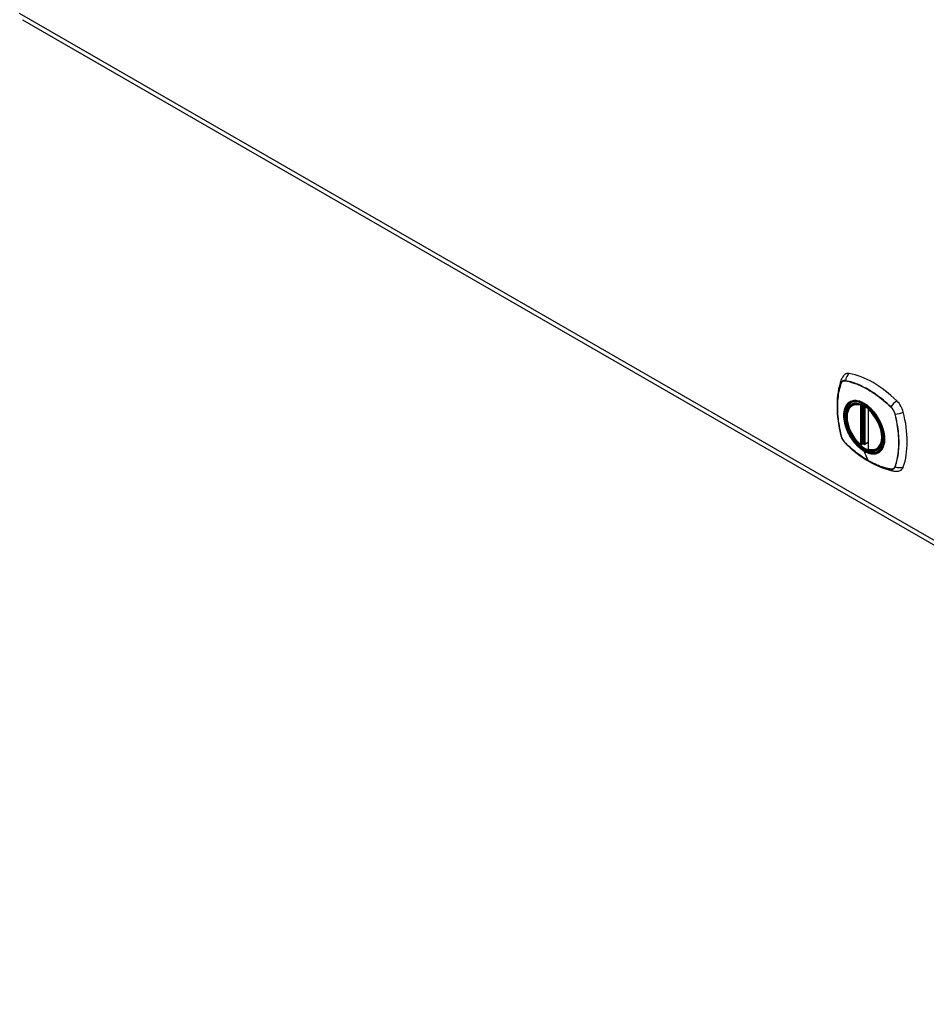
# Model space of a CAD drawing. Header units: inches. Extents: x 5 to 160, y 9 to 87.
# Tile 196 of 203: x 139 to 150, y 41 to 53. Entities that reach past the tile are written whole.
import ezdxf

# ---------------------------------------------------------------- set-up
doc = ezdxf.new("R2010")
doc.units = ezdxf.units.IN
doc.header["$MEASUREMENT"] = 0
doc.layers.add('Visible Edges(ANSI)', color=7, linetype='Continuous', lineweight=25)
doc.layers.add('Visible Tangent Edges(ANSI)', color=7, linetype='Continuous', lineweight=25)

msp = doc.modelspace()

# ---------------------------------------------------------------- linework, layer by layer
at = {"layer": 'Visible Edges(ANSI)'}
for p, q in [((138.67, 52.615), (159.597, 40.564)), ((148.835, 47.904), (148.846, 47.91)), ((149.03, 47.843), (149.03, 47.365)), ((148.961, 47.42), (148.947, 47.412)), ((148.976, 47.418), (148.974, 47.42)), ((149.03, 47.441), (148.989, 47.417)), ((149.148, 47.362), (149.158, 47.368))]:
    msp.add_line(p, q, dxfattribs=at)
at = {"layer": 'Visible Edges(ANSI)', "flags": 128}
for points in [[(148.698, 48.209), (148.686, 48.172), (148.676, 48.134), (148.667, 48.095), (148.66, 48.056), (148.655, 48.015), (148.651, 47.974), (148.648, 47.932), (148.648, 47.889), (148.648, 47.845), (148.651, 47.801), (148.654, 47.757), (148.66, 47.712), (148.666, 47.667), (148.674, 47.621), (148.684, 47.575), (148.695, 47.529)], [(148.741, 48.272), (148.734, 48.265), (148.726, 48.257), (148.714, 48.241), (148.705, 48.225), (148.698, 48.209)], [(148.934, 47.414), (148.92, 47.426), (148.906, 47.44), (148.893, 47.454), (148.88, 47.469), (148.867, 47.485), (148.855, 47.501), (148.844, 47.518), (148.833, 47.535), (148.823, 47.553), (148.814, 47.571), (148.805, 47.589), (148.798, 47.608), (148.791, 47.627), (148.784, 47.645), (148.779, 47.664), (148.775, 47.682), (148.771, 47.701), (148.769, 47.719), (148.767, 47.736), (148.767, 47.754), (148.767, 47.771), (148.768, 47.787), (148.771, 47.802), (148.774, 47.817), (148.778, 47.832), (148.784, 47.845), (148.79, 47.857), (148.797, 47.869), (148.805, 47.88), (148.814, 47.889), (148.824, 47.897), (148.835, 47.904)], [(149.089, 47.823), (149.108, 47.801), (149.125, 47.777), (149.141, 47.753), (149.157, 47.728), (149.171, 47.702), (149.183, 47.676), (149.195, 47.649), (149.205, 47.622)], [(148.695, 47.529), (148.699, 47.514), (148.704, 47.5), (148.71, 47.487), (148.717, 47.474), (148.725, 47.461), (148.734, 47.449), (148.743, 47.438), (148.754, 47.427)], [(148.754, 47.427), (148.788, 47.394), (148.823, 47.363), (148.859, 47.333), (148.895, 47.305), (148.931, 47.278), (148.968, 47.253), (149.004, 47.229), (149.042, 47.206), (149.079, 47.186), (149.117, 47.167), (149.154, 47.15), (149.192, 47.134), (149.23, 47.12), (149.268, 47.109), (149.306, 47.099), (149.344, 47.091)], [(148.974, 47.42), (148.971, 47.421), (148.968, 47.422), (148.964, 47.422), (148.961, 47.42)], [(149.148, 47.362), (149.136, 47.356), (149.123, 47.351), (149.11, 47.348), (149.096, 47.347), (149.082, 47.346), (149.068, 47.347), (149.053, 47.35), (149.038, 47.354)], [(149.344, 47.091), (149.361, 47.089), (149.38, 47.089), (149.399, 47.091), (149.409, 47.094), (149.419, 47.097)]]:
    msp.add_lwpolyline(points, dxfattribs=at)
at = {"layer": 'Visible Edges(ANSI)'}
for centre, start, end in [((149.042, 47.843), 137.2248, 180), ((148.941, 47.423), 229.4263, 299.936), ((148.983, 47.427), 232.2158, 299.936), ((149.042, 47.365), 180, 253.542)]:
    msp.add_arc(centre, 0.0118, start, end, dxfattribs=at)
for centre, major_axis, start_param, end_param in [((148.838, 48.124), (-0.088, 0.154), 5.827357, 6.382176), ((149.089, 47.126), (-0.639, 1.109), 5.172085, 5.827357), ((148.984, 47.629), (0.157, -0.273), 2.362013, 7.062765), ((149.34, 47.835), (0.088, -0.154), 1.114968, 2.030492), ((148.602, 47.97), (-0.639, 1.109), 3.601288, 4.256561), ((149.34, 47.255), (0.088, -0.154), 6.184194, 6.742881)]:
    msp.add_ellipse(centre, major_axis=major_axis, ratio=0.578093, start_param=start_param, end_param=end_param, dxfattribs=at)
msp.add_ellipse((148.981, 47.627), major_axis=(0.16, -0.277), ratio=0.578093, dxfattribs=at)
at = {"layer": 'Visible Tangent Edges(ANSI)'}
for p, q in [((159.564, 40.638), (138.636, 52.689)), ((148.698, 48.164), (148.698, 48.164)), ((148.75, 48.194), (148.75, 48.194)), ((148.933, 47.896), (148.933, 47.418)), ((148.95, 47.896), (148.957, 47.901)), ((148.95, 47.418), (148.95, 47.896)), ((148.961, 47.899), (148.961, 47.424)), ((148.976, 47.425), (148.976, 47.891)), ((148.991, 47.423), (148.991, 47.882)), ((149.305, 47.875), (149.305, 47.875)), ((149.033, 47.36), (149.033, 47.839)), ((149.357, 47.785), (149.357, 47.785)), ((148.698, 47.523), (148.698, 47.523)), ((148.75, 47.433), (148.75, 47.433)), ((148.961, 47.424), (148.95, 47.418)), ((149.03, 47.445), (148.991, 47.423)), ((149.028, 47.22), (148.98, 47.335)), ((149.357, 47.144), (149.357, 47.144)), ((149.305, 47.114), (149.305, 47.114))]:
    msp.add_line(p, q, dxfattribs=at)
at = {"layer": 'Visible Tangent Edges(ANSI)', "flags": 128}
for points in [[(148.698, 48.166), (148.69, 48.144), (148.684, 48.122), (148.678, 48.099), (148.672, 48.076), (148.667, 48.051), (148.663, 48.027), (148.66, 48.002), (148.657, 47.976), (148.655, 47.95), (148.653, 47.924), (148.652, 47.897), (148.652, 47.87), (148.652, 47.843), (148.653, 47.815), (148.655, 47.787), (148.657, 47.759), (148.66, 47.73), (148.663, 47.701), (148.668, 47.672), (148.672, 47.643), (148.678, 47.613), (148.684, 47.583), (148.69, 47.553), (148.698, 47.523)], [(148.698, 47.523), (148.691, 47.553), (148.684, 47.583), (148.678, 47.613), (148.673, 47.642), (148.668, 47.671), (148.664, 47.701), (148.66, 47.729), (148.657, 47.758), (148.655, 47.786), (148.654, 47.814), (148.653, 47.842), (148.652, 47.87), (148.653, 47.896), (148.654, 47.923), (148.655, 47.949), (148.657, 47.975), (148.66, 48.001), (148.664, 48.026), (148.668, 48.05), (148.673, 48.074), (148.678, 48.097), (148.684, 48.12), (148.691, 48.142), (148.698, 48.164)], [(148.75, 48.197), (148.747, 48.197), (148.744, 48.197), (148.741, 48.198), (148.738, 48.198), (148.736, 48.198), (148.733, 48.197), (148.73, 48.197), (148.728, 48.196), (148.725, 48.195), (148.723, 48.194), (148.72, 48.193), (148.718, 48.192), (148.716, 48.191), (148.713, 48.189), (148.711, 48.187), (148.709, 48.186), (148.708, 48.184), (148.706, 48.182), (148.704, 48.179), (148.703, 48.177), (148.701, 48.174), (148.7, 48.172), (148.699, 48.169), (148.698, 48.166)], [(148.698, 48.164), (148.7, 48.167), (148.701, 48.17), (148.702, 48.172), (148.703, 48.175), (148.705, 48.177), (148.707, 48.179), (148.708, 48.181), (148.71, 48.183), (148.712, 48.185), (148.714, 48.187), (148.716, 48.188), (148.718, 48.19), (148.721, 48.191), (148.723, 48.192), (148.725, 48.193), (148.728, 48.194), (148.73, 48.194), (148.733, 48.195), (148.736, 48.195), (148.739, 48.195), (148.741, 48.195), (148.744, 48.195), (148.747, 48.195), (148.75, 48.194)], [(149.306, 47.877), (149.284, 47.898), (149.261, 47.918), (149.238, 47.939), (149.215, 47.958), (149.192, 47.977), (149.169, 47.995), (149.145, 48.013), (149.122, 48.029), (149.098, 48.046), (149.075, 48.061), (149.051, 48.076), (149.028, 48.09), (149.004, 48.103), (148.981, 48.115), (148.957, 48.127), (148.934, 48.138), (148.91, 48.148), (148.887, 48.157), (148.864, 48.166), (148.841, 48.174), (148.818, 48.181), (148.795, 48.187), (148.773, 48.192), (148.75, 48.197)], [(148.75, 48.194), (148.773, 48.19), (148.795, 48.185), (148.818, 48.179), (148.841, 48.172), (148.864, 48.164), (148.887, 48.156), (148.91, 48.146), (148.933, 48.136), (148.957, 48.125), (148.98, 48.114), (149.004, 48.101), (149.027, 48.088), (149.051, 48.074), (149.074, 48.06), (149.098, 48.044), (149.121, 48.028), (149.145, 48.011), (149.168, 47.994), (149.191, 47.976), (149.214, 47.957), (149.237, 47.937), (149.26, 47.917), (149.282, 47.896), (149.305, 47.875)], [(148.785, 47.924), (148.776, 47.916), (148.768, 47.907), (148.761, 47.897), (148.754, 47.886), (148.748, 47.874), (148.742, 47.862), (148.738, 47.849), (148.734, 47.835), (148.731, 47.82), (148.729, 47.804), (148.728, 47.788), (148.727, 47.772), (148.728, 47.755), (148.729, 47.737), (148.731, 47.719), (148.734, 47.701), (148.738, 47.683), (148.742, 47.664), (148.748, 47.645), (148.754, 47.626), (148.761, 47.608), (148.768, 47.589), (148.776, 47.57), (148.785, 47.552)], [(148.98, 47.339), (148.943, 47.363), (148.907, 47.394), (148.872, 47.43), (148.84, 47.47), (148.81, 47.514), (148.785, 47.56), (148.764, 47.607), (148.748, 47.655), (148.737, 47.703), (148.732, 47.749), (148.732, 47.792), (148.738, 47.831), (148.749, 47.866), (148.765, 47.895), (148.786, 47.919), (148.811, 47.936), (148.84, 47.946), (148.873, 47.948), (148.907, 47.944), (148.944, 47.932), (148.981, 47.914), (149.018, 47.889), (149.054, 47.859), (149.089, 47.823)], [(148.819, 47.943), (148.817, 47.943), (148.816, 47.942), (148.814, 47.942), (148.813, 47.941), (148.811, 47.94), (148.81, 47.94), (148.808, 47.939), (148.807, 47.938), (148.805, 47.937), (148.804, 47.937), (148.803, 47.936), (148.801, 47.935), (148.8, 47.934), (148.798, 47.933), (148.797, 47.933), (148.796, 47.932), (148.794, 47.931), (148.793, 47.93), (148.792, 47.929), (148.79, 47.928), (148.789, 47.927), (148.788, 47.926), (148.787, 47.925), (148.785, 47.924)], [(149.14, 47.758), (149.129, 47.775), (149.117, 47.791), (149.105, 47.807), (149.092, 47.823), (149.079, 47.838), (149.065, 47.852), (149.051, 47.865), (149.037, 47.877), (149.023, 47.889), (149.009, 47.9), (148.994, 47.909), (148.98, 47.918), (148.965, 47.926), (148.951, 47.933), (148.936, 47.939), (148.922, 47.944), (148.908, 47.947), (148.894, 47.95), (148.88, 47.952), (148.867, 47.952), (148.854, 47.952), (148.842, 47.95), (148.83, 47.947), (148.819, 47.943)], [(149.305, 47.875), (149.308, 47.872), (149.311, 47.869), (149.314, 47.866), (149.317, 47.862), (149.319, 47.859), (149.322, 47.855), (149.325, 47.852), (149.327, 47.848), (149.33, 47.845), (149.332, 47.841), (149.335, 47.837), (149.337, 47.833), (149.339, 47.83), (149.341, 47.826), (149.343, 47.822), (149.345, 47.818), (149.347, 47.814), (149.349, 47.81), (149.35, 47.806), (149.352, 47.801), (149.353, 47.797), (149.354, 47.793), (149.356, 47.789), (149.357, 47.785)], [(149.359, 47.785), (149.358, 47.789), (149.357, 47.794), (149.355, 47.798), (149.354, 47.802), (149.352, 47.806), (149.351, 47.81), (149.349, 47.814), (149.347, 47.818), (149.345, 47.823), (149.343, 47.827), (149.341, 47.831), (149.339, 47.835), (149.336, 47.838), (149.334, 47.842), (149.332, 47.846), (149.329, 47.85), (149.326, 47.853), (149.324, 47.857), (149.321, 47.861), (149.318, 47.864), (149.315, 47.867), (149.312, 47.87), (149.309, 47.874), (149.306, 47.877)], [(149.174, 47.7), (149.172, 47.703), (149.171, 47.705), (149.17, 47.708), (149.169, 47.71), (149.167, 47.713), (149.166, 47.715), (149.165, 47.718), (149.163, 47.72), (149.162, 47.722), (149.161, 47.725), (149.159, 47.727), (149.158, 47.73), (149.156, 47.732), (149.155, 47.735), (149.154, 47.737), (149.152, 47.739), (149.151, 47.742), (149.149, 47.744), (149.148, 47.746), (149.146, 47.749), (149.145, 47.751), (149.143, 47.753), (149.142, 47.756), (149.14, 47.758)], [(149.357, 47.785), (149.364, 47.755), (149.371, 47.725), (149.377, 47.695), (149.382, 47.666), (149.387, 47.636), (149.391, 47.607), (149.395, 47.578), (149.398, 47.55), (149.4, 47.521), (149.402, 47.493), (149.403, 47.466), (149.403, 47.438), (149.403, 47.411), (149.402, 47.385), (149.4, 47.359), (149.398, 47.333), (149.395, 47.307), (149.391, 47.282), (149.387, 47.258), (149.382, 47.234), (149.377, 47.211), (149.371, 47.188), (149.364, 47.165), (149.357, 47.144)], [(149.359, 47.143), (149.366, 47.164), (149.373, 47.187), (149.379, 47.21), (149.384, 47.233), (149.389, 47.257), (149.393, 47.282), (149.396, 47.307), (149.399, 47.332), (149.402, 47.358), (149.403, 47.384), (149.404, 47.411), (149.404, 47.438), (149.404, 47.466), (149.403, 47.493), (149.401, 47.521), (149.399, 47.55), (149.396, 47.578), (149.393, 47.607), (149.389, 47.637), (149.384, 47.666), (149.379, 47.696), (149.373, 47.725), (149.366, 47.755), (149.359, 47.785)], [(149.205, 47.622), (149.213, 47.595), (149.219, 47.569), (149.224, 47.542), (149.228, 47.516), (149.229, 47.491), (149.229, 47.467), (149.227, 47.444), (149.223, 47.423), (149.217, 47.402), (149.21, 47.384), (149.201, 47.367), (149.191, 47.352), (149.179, 47.339), (149.166, 47.327), (149.151, 47.319), (149.135, 47.312), (149.119, 47.307), (149.101, 47.305), (149.082, 47.305), (149.062, 47.307), (149.042, 47.312), (149.022, 47.319), (149.001, 47.328), (148.98, 47.339)], [(149.174, 47.328), (149.183, 47.336), (149.191, 47.346), (149.199, 47.356), (149.205, 47.366), (149.212, 47.378), (149.217, 47.391), (149.222, 47.404), (149.225, 47.418), (149.228, 47.433), (149.23, 47.448), (149.232, 47.465), (149.232, 47.481), (149.232, 47.498), (149.23, 47.516), (149.228, 47.534), (149.225, 47.552), (149.222, 47.57), (149.217, 47.589), (149.212, 47.608), (149.205, 47.626), (149.199, 47.645), (149.191, 47.664), (149.183, 47.682), (149.174, 47.7)], [(148.75, 47.433), (148.747, 47.436), (148.744, 47.439), (148.741, 47.442), (148.739, 47.446), (148.736, 47.449), (148.733, 47.452), (148.73, 47.456), (148.728, 47.459), (148.725, 47.463), (148.723, 47.467), (148.721, 47.471), (148.718, 47.474), (148.716, 47.478), (148.714, 47.482), (148.712, 47.486), (148.71, 47.49), (148.708, 47.494), (148.707, 47.498), (148.705, 47.502), (148.703, 47.506), (148.702, 47.51), (148.701, 47.515), (148.7, 47.519), (148.698, 47.523)], [(148.698, 47.523), (148.699, 47.519), (148.7, 47.515), (148.701, 47.511), (148.703, 47.507), (148.704, 47.503), (148.706, 47.498), (148.708, 47.494), (148.709, 47.49), (148.711, 47.486), (148.713, 47.482), (148.716, 47.478), (148.718, 47.474), (148.72, 47.47), (148.723, 47.466), (148.725, 47.463), (148.728, 47.459), (148.73, 47.455), (148.733, 47.452), (148.736, 47.448), (148.738, 47.445), (148.741, 47.441), (148.744, 47.438), (148.747, 47.435), (148.75, 47.432)], [(148.785, 47.552), (148.787, 47.55), (148.788, 47.547), (148.789, 47.545), (148.79, 47.542), (148.792, 47.54), (148.793, 47.537), (148.794, 47.535), (148.796, 47.532), (148.797, 47.53), (148.798, 47.528), (148.8, 47.525), (148.801, 47.523), (148.803, 47.52), (148.804, 47.518), (148.805, 47.516), (148.807, 47.513), (148.808, 47.511), (148.81, 47.509), (148.811, 47.506), (148.813, 47.504), (148.814, 47.501), (148.816, 47.499), (148.817, 47.497), (148.819, 47.494)], [(148.819, 47.494), (148.824, 47.486), (148.83, 47.477), (148.836, 47.469), (148.842, 47.461), (148.848, 47.453), (148.855, 47.445), (148.861, 47.437), (148.867, 47.43), (148.874, 47.422), (148.881, 47.415), (148.887, 47.408), (148.894, 47.401), (148.901, 47.395), (148.908, 47.388), (148.915, 47.382), (148.922, 47.376), (148.929, 47.37), (148.936, 47.364), (148.944, 47.359), (148.951, 47.353), (148.958, 47.348), (148.965, 47.343), (148.973, 47.339), (148.98, 47.335)], [(149.028, 47.22), (149.016, 47.227), (149.004, 47.234), (148.992, 47.241), (148.981, 47.248), (148.969, 47.256), (148.957, 47.264), (148.946, 47.272), (148.934, 47.28), (148.922, 47.288), (148.91, 47.297), (148.899, 47.305), (148.887, 47.314), (148.875, 47.323), (148.864, 47.333), (148.852, 47.342), (148.841, 47.351), (148.829, 47.361), (148.818, 47.371), (148.807, 47.381), (148.795, 47.391), (148.784, 47.401), (148.773, 47.412), (148.762, 47.422), (148.75, 47.433)], [(148.75, 47.432), (148.773, 47.411), (148.795, 47.39), (148.818, 47.37), (148.841, 47.351), (148.864, 47.332), (148.887, 47.313), (148.911, 47.296), (148.934, 47.279), (148.958, 47.263), (148.981, 47.248), (149.005, 47.233), (149.028, 47.219), (149.052, 47.206), (149.075, 47.193), (149.099, 47.182), (149.122, 47.171), (149.146, 47.161), (149.169, 47.151), (149.192, 47.143), (149.216, 47.135), (149.238, 47.128), (149.261, 47.122), (149.284, 47.117), (149.306, 47.112)], [(148.961, 47.423), (148.961, 47.423), (148.961, 47.422), (148.961, 47.422), (148.961, 47.422), (148.961, 47.422), (148.961, 47.422), (148.961, 47.422), (148.96, 47.421), (148.96, 47.421), (148.96, 47.421), (148.96, 47.421), (148.96, 47.421), (148.96, 47.421), (148.96, 47.421), (148.96, 47.421), (148.96, 47.421), (148.961, 47.421), (148.961, 47.421), (148.961, 47.42), (148.961, 47.42), (148.961, 47.42), (148.961, 47.42), (148.961, 47.42), (148.961, 47.42)], [(148.961, 47.424), (148.961, 47.424), (148.961, 47.424), (148.961, 47.424), (148.961, 47.424), (148.961, 47.424), (148.961, 47.424), (148.961, 47.424), (148.961, 47.424), (148.961, 47.424), (148.961, 47.424), (148.961, 47.424), (148.961, 47.424), (148.961, 47.424), (148.961, 47.423), (148.961, 47.423), (148.961, 47.423), (148.961, 47.423), (148.961, 47.423), (148.961, 47.423), (148.961, 47.423), (148.961, 47.423), (148.961, 47.423), (148.961, 47.423), (148.961, 47.423)], [(148.961, 47.42), (148.961, 47.42), (148.961, 47.42), (148.961, 47.42), (148.961, 47.42), (148.961, 47.42), (148.961, 47.42), (148.961, 47.42), (148.961, 47.42), (148.961, 47.42), (148.961, 47.42), (148.961, 47.42), (148.961, 47.42), (148.961, 47.42), (148.961, 47.42), (148.961, 47.42), (148.961, 47.42), (148.961, 47.42), (148.961, 47.42), (148.961, 47.42), (148.961, 47.42), (148.961, 47.42), (148.961, 47.42), (148.961, 47.42), (148.961, 47.42)], [(148.974, 47.42), (148.974, 47.42), (148.974, 47.419), (148.974, 47.419), (148.974, 47.419), (148.974, 47.419), (148.974, 47.419), (148.974, 47.419), (148.974, 47.419), (148.974, 47.419), (148.974, 47.419), (148.974, 47.419), (148.974, 47.419), (148.975, 47.419), (148.975, 47.419), (148.975, 47.419), (148.975, 47.419), (148.975, 47.419), (148.975, 47.419), (148.975, 47.419), (148.975, 47.419), (148.975, 47.419), (148.975, 47.419), (148.975, 47.419), (148.975, 47.419)], [(148.975, 47.419), (148.975, 47.419), (148.975, 47.419), (148.975, 47.419), (148.975, 47.419), (148.975, 47.419), (148.975, 47.419), (148.975, 47.419), (148.975, 47.419), (148.975, 47.42), (148.975, 47.42), (148.975, 47.42), (148.976, 47.42), (148.976, 47.42), (148.976, 47.42), (148.976, 47.42), (148.976, 47.42), (148.976, 47.421), (148.976, 47.421), (148.976, 47.421), (148.976, 47.421), (148.976, 47.421), (148.976, 47.421), (148.976, 47.422), (148.976, 47.422)], [(148.976, 47.422), (148.976, 47.422), (148.976, 47.422), (148.976, 47.422), (148.976, 47.422), (148.976, 47.423), (148.976, 47.423), (148.976, 47.423), (148.976, 47.423), (148.976, 47.423), (148.976, 47.423), (148.976, 47.423), (148.976, 47.423), (148.976, 47.424), (148.976, 47.424), (148.976, 47.424), (148.976, 47.424), (148.976, 47.424), (148.976, 47.424), (148.976, 47.424), (148.976, 47.425), (148.976, 47.425), (148.976, 47.425), (148.976, 47.425), (148.976, 47.425)], [(148.98, 47.335), (148.987, 47.331), (148.994, 47.327), (149.002, 47.323), (149.009, 47.32), (149.016, 47.317), (149.023, 47.314), (149.03, 47.311), (149.037, 47.309), (149.045, 47.307), (149.052, 47.305), (149.058, 47.304), (149.065, 47.303), (149.072, 47.302), (149.079, 47.301), (149.085, 47.301), (149.092, 47.3), (149.098, 47.301), (149.105, 47.301), (149.111, 47.302), (149.117, 47.303), (149.123, 47.304), (149.129, 47.305), (149.135, 47.307), (149.14, 47.309)], [(149.14, 47.309), (149.142, 47.31), (149.143, 47.31), (149.145, 47.311), (149.146, 47.312), (149.148, 47.312), (149.149, 47.313), (149.151, 47.314), (149.152, 47.314), (149.154, 47.315), (149.155, 47.316), (149.156, 47.317), (149.158, 47.317), (149.159, 47.318), (149.161, 47.319), (149.162, 47.32), (149.163, 47.321), (149.165, 47.322), (149.166, 47.323), (149.167, 47.324), (149.169, 47.324), (149.17, 47.325), (149.171, 47.326), (149.172, 47.327), (149.174, 47.328)], [(149.305, 47.114), (149.294, 47.116), (149.282, 47.118), (149.271, 47.121), (149.26, 47.123), (149.249, 47.126), (149.237, 47.129), (149.226, 47.133), (149.214, 47.136), (149.203, 47.14), (149.191, 47.144), (149.18, 47.148), (149.168, 47.152), (149.157, 47.157), (149.145, 47.162), (149.133, 47.167), (149.122, 47.172), (149.11, 47.177), (149.098, 47.183), (149.086, 47.188), (149.075, 47.194), (149.063, 47.201), (149.051, 47.207), (149.039, 47.213), (149.028, 47.22)], [(149.357, 47.144), (149.356, 47.141), (149.354, 47.138), (149.353, 47.136), (149.352, 47.133), (149.35, 47.131), (149.349, 47.129), (149.347, 47.127), (149.345, 47.125), (149.343, 47.123), (149.341, 47.121), (149.339, 47.12), (149.337, 47.118), (149.335, 47.117), (149.332, 47.116), (149.33, 47.115), (149.327, 47.114), (149.325, 47.114), (149.322, 47.113), (149.319, 47.113), (149.317, 47.113), (149.314, 47.113), (149.311, 47.113), (149.308, 47.113), (149.305, 47.114)], [(149.306, 47.112), (149.309, 47.111), (149.312, 47.111), (149.315, 47.111), (149.318, 47.111), (149.321, 47.111), (149.324, 47.111), (149.326, 47.112), (149.329, 47.113), (149.332, 47.113), (149.334, 47.114), (149.336, 47.115), (149.339, 47.117), (149.341, 47.118), (149.343, 47.12), (149.345, 47.121), (149.347, 47.123), (149.349, 47.125), (149.351, 47.127), (149.352, 47.129), (149.354, 47.132), (149.355, 47.134), (149.357, 47.137), (149.358, 47.14), (149.359, 47.143)]]:
    msp.add_lwpolyline(points, dxfattribs=at)
at = {"layer": 'Visible Tangent Edges(ANSI)'}
for centre, major_axis, ratio, start_param, end_param in [((148.809, 48.169), (-0.111, 0.039), 0.731263, 0, 0.488467), ((148.836, 48.185), (-0.021, -0.116), 0.732657, 3.836161, 4.745518), ((148.707, 48.166), (0.00929, -0.00325), 0.727761, 3.627167, 3.867813), ((148.757, 48.196), (-0.00185, -0.00967), 0.732515, 4.75175, 4.992396), ((148.983, 47.628), (-0.173, 0.3), 0.578093, 5.049679, 10.658285), ((148.983, 47.628), (-0.15, 0.261), 0.578093, 5.737686, 8.403348), ((148.991, 47.633), (-0.156, 0.271), 0.578093, 6.165882, 6.283185), ((148.941, 47.901), (-0.0033, -0.0113), 0.697548, 4.260322, 5.344494), ((148.941, 47.901), (-0.0118, 0), 0.575862, 0.785398, 2.356194), ((148.941, 47.901), (0.0059, -0.0102), 0.578093, 0.787332, 1.523057), ((149.042, 47.843), (0.00768, 0.00897), 0.426057, 1.534849, 2.448406), ((149.311, 47.877), (-0.00681, -0.00711), 0.364019, 5.089303, 5.329949), ((149.365, 47.88), (0.0822, 0.0848), 0.362026, 1.040452, 1.949808), ((149.042, 47.843), (-0.0118, 0), 0.575862, 0, 0.785398), ((148.983, 47.628), (0.15, -0.261), 0.578093, 5.737686, 8.403348), ((149.362, 47.789), (0.00956, 0.00234), 0.361195, 4.093882, 4.334529), ((149.392, 47.834), (-0.115, -0.029), 0.359195, 1.190857, 2.100214), ((148.809, 47.558), (-0.115, -0.029), 0.359195, 0, 0.145182), ((148.707, 47.526), (-0.00955, -0.00239), 0.36454, 0.145508, 0.386154), ((148.757, 47.439), (-0.00684, -0.00708), 0.367364, 5.896099, 6.136746), ((148.836, 47.512), (-0.0822, -0.0848), 0.362026, 6.137077, 6.283185), ((148.941, 47.423), (-0.00768, -0.00897), 0.426057, 5.589999, 6.283185), ((148.941, 47.423), (0.0118, 0), 0.575862, 3.926991, 5.497787), ((148.941, 47.423), (0.0059, -0.0102), 0.578093, 0, 0.787332), ((148.969, 47.42), (-0.0118, 0), 0.575862, 4.088863, 5.497787), ((148.969, 47.416), (-0.0116, 0.0022), 0.652556, 4.188914, 5.615495), ((148.967, 47.41), (-0.00924, 0.00735), 0.983585, 4.628275, 5.94423), ((148.983, 47.427), (-0.00724, -0.00933), 0.471826, 6.077811, 6.283185), ((148.983, 47.427), (0.0118, 0), 0.575862, 4.073452, 5.497787), ((148.983, 47.427), (0.0059, -0.0102), 0.578093, 0, 0.787332), ((149.042, 47.365), (-0.0118, 0), 0.575862, 0, 0.785398), ((148.991, 47.633), (0.156, -0.271), 0.578093, 0, 0.117303), ((148.983, 47.338), (0.00246, 0.00426), 0.578093, 1.71076, 2.725152), ((149.042, 47.365), (-0.0033, -0.0113), 0.697548, 5.344494, 6.283185), ((149.362, 47.149), (-0.00931, 0.0032), 0.731106, 1.28729, 1.527937), ((149.392, 47.222), (-0.111, 0.039), 0.731263, 1.534142, 2.443499), ((149.311, 47.12), (0.00181, 0.00967), 0.72917, 2.411878, 2.652524), ((149.365, 47.207), (-0.021, -0.116), 0.732657, 5.791194, 6.283185)]:
    msp.add_ellipse(centre, major_axis=major_axis, ratio=ratio, start_param=start_param, end_param=end_param, dxfattribs=at)
for centre, major_axis in [((148.984, 47.629), (-0.171, 0.297)), ((148.981, 47.627), (0.162, -0.282)), ((148.981, 47.627), (-0.162, 0.281))]:
    msp.add_ellipse(centre, major_axis=major_axis, ratio=0.578093, dxfattribs=at)

doc.saveas('drawing.dxf')
